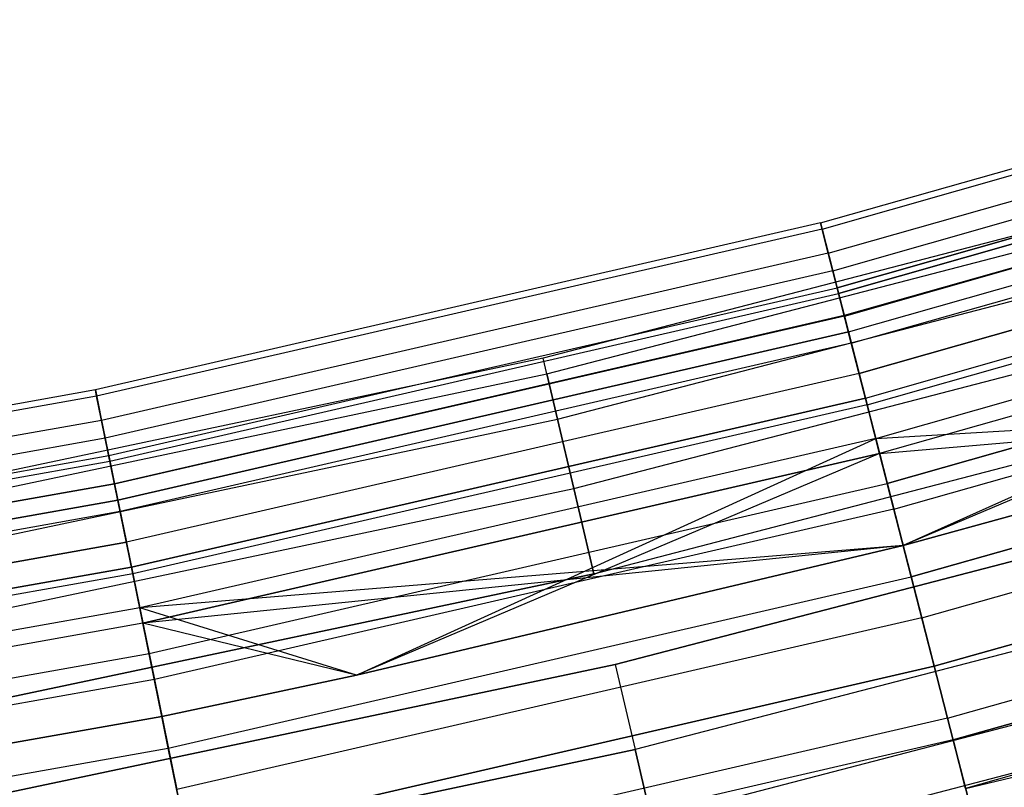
# Model space of a CAD drawing. Extents: x -176 to 176, y -176 to 176.
# Tile 163 of 208: x 21.51 to 28.86, y -111.25 to -105.53. Entities that reach past the tile are written whole.
import ezdxf

# ---------------------------------------------------------------- set-up
doc = ezdxf.new("R2010")
doc.units = 0
doc.header["$LTSCALE"] = 25.4
doc.layers.get('0').update_dxf_attribs({"linetype": 'CONTINUOUS'})

# ---------------------------------------------------------------- blocks, each defined once
blk = doc.blocks.new('BIURKOWA_B_STL')
at = {"color": 0}
for p, q in [((27.4841, -107.0437, 199.7799), (32.8278, -105.5275, 199.7799)), ((27.4841, -107.0437, 199.7799), (32.8278, -105.5275, 199.7799)), ((27.4841, -107.0437, 2.2201), (32.8278, -105.5275, 2.2201)), ((27.4841, -107.0437, 2.2201), (32.8278, -105.5275, 2.2201)), ((27.4958, -107.0891, 198.9437), (32.8417, -105.5724, 198.9437)), ((27.4958, -107.0891, 198.9437), (32.8417, -105.5724, 198.9437)), ((27.4958, -107.0891, 3.0563), (32.8417, -105.5724, 3.0563)), ((27.4958, -107.0891, 3.0563), (32.8417, -105.5724, 3.0563)), ((27.5418, -107.2682, 200.5847), (32.8966, -105.7489, 200.5847)), ((27.5418, -107.2682, 200.5847), (32.8966, -105.7489, 200.5847)), ((27.5418, -107.2682, 1.4153), (32.8966, -105.7489, 1.4153)), ((27.5418, -107.2682, 1.4153), (32.8966, -105.7489, 1.4153)), ((27.5755, -107.3996, 198.1699), (32.9369, -105.8784, 198.1699)), ((27.5755, -107.3996, 198.1699), (32.9369, -105.8784, 198.1699)), ((27.5755, -107.3996, 3.8301), (32.9369, -105.8784, 3.8301)), ((27.5755, -107.3996, 3.8301), (32.9369, -105.8784, 3.8301)), ((27.6082, -107.5269, 2.7411), (32.9759, -106.0039, 2.7411)), ((27.6082, -107.5269, 2.7411), (32.9759, -106.0039, 2.7411)), ((32.9759, -106.0039, 199.2589), (27.6082, -107.5269, 199.2589)), ((32.9759, -106.0039, 199.2589), (27.6082, -107.5269, 199.2589)), ((32.9889, -106.0455, 2.0214), (27.619, -107.569, 2.0214)), ((32.9889, -106.0455, 2.0214), (27.619, -107.569, 2.0214)), ((27.619, -107.569, 199.9786), (32.9889, -106.0455, 199.9786)), ((27.619, -107.569, 199.9786), (32.9889, -106.0455, 199.9786)), ((27.6615, -107.7346, 3.4294), (33.0397, -106.2087, 3.4294)), ((27.6615, -107.7346, 3.4294), (33.0397, -106.2087, 3.4294)), ((33.0397, -106.2087, 198.5706), (27.6615, -107.7346, 198.5706)), ((33.0397, -106.2087, 198.5706), (27.6615, -107.7346, 198.5706)), ((27.6623, -107.7377, 201.2678), (33.0406, -106.2117, 201.2678)), ((27.6623, -107.7377, 201.2678), (33.0406, -106.2117, 201.2678)), ((27.6623, -107.7377, 0.7322), (33.0406, -106.2117, 0.7322)), ((27.6623, -107.7377, 0.7322), (33.0406, -106.2117, 0.7322)), ((27.6926, -107.8556, 1.3639), (33.0768, -106.328, 1.3639)), ((27.6926, -107.8556, 1.3639), (33.0768, -106.328, 1.3639)), ((27.6926, -107.8556, 200.6361), (33.0768, -106.328, 200.6361)), ((27.6926, -107.8556, 200.6361), (33.0768, -106.328, 200.6361)), ((27.7143, -107.9401, 197.5454), (33.1027, -106.4113, 197.5454)), ((27.7143, -107.9401, 197.5454), (33.1027, -106.4113, 197.5454)), ((27.7143, -107.9401, 4.4546), (33.1027, -106.4113, 4.4546)), ((27.7143, -107.9401, 4.4546), (33.1027, -106.4113, 4.4546)), ((27.7721, -108.1653, 3.997), (33.1717, -106.6333, 3.997)), ((27.7721, -108.1653, 3.997), (33.1717, -106.6333, 3.997)), ((33.1717, -106.6333, 198.003), (27.7721, -108.1653, 198.003)), ((33.1717, -106.6333, 198.003), (27.7721, -108.1653, 198.003)), ((30.3766, -106.7626, 199.5), (25.4135, -108.0516, 199.5)), ((30.3766, -106.7626, 199.5), (25.4135, -108.0516, 199.5)), ((30.3766, -106.7626, 2.5), (25.4135, -108.0516, 2.5)), ((30.3766, -106.7626, 2.5), (25.4135, -108.0516, 2.5)), ((27.8194, -108.3495, 0.854), (33.2282, -106.8148, 0.854)), ((27.8194, -108.3495, 0.854), (33.2282, -106.8148, 0.854)), ((27.8194, -108.3495, 201.146), (33.2282, -106.8148, 201.146)), ((27.8194, -108.3495, 201.146), (33.2282, -106.8148, 201.146)), ((27.8322, -108.3993, 201.7524), (33.2435, -106.8639, 201.7524)), ((27.8322, -108.3993, 201.7524), (33.2435, -106.8639, 201.7524)), ((27.8322, -108.3993, 0.2476), (33.2435, -106.8639, 0.2476)), ((27.8322, -108.3993, 0.2476), (33.2435, -106.8639, 0.2476)), ((25.4411, -108.169, 200.184), (30.4096, -106.8787, 200.184)), ((25.4411, -108.169, 200.184), (30.4096, -106.8787, 200.184)), ((25.4411, -108.169, 198.816), (30.4096, -106.8787, 198.816)), ((25.4411, -108.169, 198.816), (30.4096, -106.8787, 198.816)), ((25.4411, -108.169, 3.184), (30.4096, -106.8787, 3.184)), ((25.4411, -108.169, 3.184), (30.4096, -106.8787, 3.184)), ((25.4411, -108.169, 1.816), (30.4096, -106.8787, 1.816)), ((25.4411, -108.169, 1.816), (30.4096, -106.8787, 1.816)), ((27.4841, -107.0437, 199.7799), (22.0711, -108.2894, 199.7799)), ((27.4841, -107.0437, 199.7799), (22.0711, -108.2894, 199.7799)), ((27.4841, -107.0437, 2.2201), (22.0711, -108.2894, 2.2201)), ((27.4841, -107.0437, 2.2201), (22.0711, -108.2894, 2.2201)), ((27.4958, -107.0891, 198.9437), (22.0805, -108.3354, 198.9437)), ((27.4958, -107.0891, 198.9437), (22.0805, -108.3354, 198.9437)), ((27.4958, -107.0891, 3.0563), (22.0805, -108.3354, 3.0563)), ((27.4958, -107.0891, 3.0563), (22.0805, -108.3354, 3.0563)), ((27.5418, -107.2682, 200.5847), (27.4841, -107.0437, 199.7799)), ((27.4841, -107.0437, 199.7799), (27.4958, -107.0891, 198.9437)), ((27.4841, -107.0437, 199.7799), (27.4958, -107.0891, 198.9437)), ((27.5418, -107.2682, 200.5847), (27.4841, -107.0437, 199.7799)), ((27.4958, -107.0891, 3.0563), (27.4841, -107.0437, 2.2201)), ((27.4841, -107.0437, 2.2201), (27.5418, -107.2682, 1.4153)), ((27.4841, -107.0437, 2.2201), (27.5418, -107.2682, 1.4153)), ((27.4958, -107.0891, 3.0563), (27.4841, -107.0437, 2.2201)), ((27.4958, -107.0891, 198.9437), (27.5755, -107.3996, 198.1699)), ((27.4958, -107.0891, 198.9437), (27.5755, -107.3996, 198.1699)), ((27.5755, -107.3996, 3.8301), (27.4958, -107.0891, 3.0563)), ((27.5755, -107.3996, 3.8301), (27.4958, -107.0891, 3.0563)), ((27.8966, -108.6501, 197.1403), (33.3204, -107.1113, 197.1403)), ((27.8966, -108.6501, 197.1403), (33.3204, -107.1113, 197.1403)), ((27.8966, -108.6501, 4.8597), (33.3204, -107.1113, 4.8597)), ((27.8966, -108.6501, 4.8597), (33.3204, -107.1113, 4.8597)), ((33.3204, -107.1113, 4.8597), (28.102, -109.4499, 5)), ((33.3204, -107.1113, 4.8597), (28.102, -109.4499, 5)), ((25.5206, -108.5071, 200.7856), (30.5046, -107.2127, 200.7856)), ((25.5206, -108.5071, 200.7856), (30.5046, -107.2127, 200.7856)), ((25.5206, -108.5071, 198.2144), (30.5046, -107.2127, 198.2144)), ((25.5206, -108.5071, 198.2144), (30.5046, -107.2127, 198.2144)), ((25.5206, -108.5071, 3.7856), (30.5046, -107.2127, 3.7856)), ((25.5206, -108.5071, 3.7856), (30.5046, -107.2127, 3.7856)), ((25.5206, -108.5071, 1.2144), (30.5046, -107.2127, 1.2144)), ((25.5206, -108.5071, 1.2144), (30.5046, -107.2127, 1.2144)), ((33.355, -107.2225, 4.37), (27.9256, -108.763, 4.37)), ((33.355, -107.2225, 4.37), (27.9256, -108.763, 4.37)), ((33.355, -107.2225, 197.63), (27.9256, -108.763, 197.63)), ((33.355, -107.2225, 197.63), (27.9256, -108.763, 197.63)), ((33.355, -107.2225, 197.63), (28.102, -109.4499, 197.5)), ((33.355, -107.2225, 197.63), (28.102, -109.4499, 197.5)), ((27.5418, -107.2682, 200.5847), (22.1174, -108.5166, 200.5847)), ((27.5418, -107.2682, 200.5847), (22.1174, -108.5166, 200.5847)), ((27.5418, -107.2682, 1.4153), (22.1174, -108.5166, 1.4153)), ((27.5418, -107.2682, 1.4153), (22.1174, -108.5166, 1.4153)), ((27.6623, -107.7377, 201.2678), (27.5418, -107.2682, 200.5847)), ((27.6623, -107.7377, 201.2678), (27.5418, -107.2682, 200.5847)), ((27.5418, -107.2682, 1.4153), (27.6623, -107.7377, 0.7322)), ((27.5418, -107.2682, 1.4153), (27.6623, -107.7377, 0.7322)), ((27.5755, -107.3996, 198.1699), (22.1445, -108.6495, 198.1699)), ((27.5755, -107.3996, 198.1699), (22.1445, -108.6495, 198.1699)), ((27.5755, -107.3996, 3.8301), (22.1445, -108.6495, 3.8301)), ((27.5755, -107.3996, 3.8301), (22.1445, -108.6495, 3.8301)), ((27.5755, -107.3996, 198.1699), (27.7143, -107.9401, 197.5454)), ((27.5755, -107.3996, 198.1699), (27.7143, -107.9401, 197.5454)), ((27.7143, -107.9401, 4.4546), (27.5755, -107.3996, 3.8301)), ((27.7143, -107.9401, 4.4546), (27.5755, -107.3996, 3.8301)), ((27.9829, -108.9863, 0.5581), (33.4235, -107.4427, 0.5581)), ((27.9829, -108.9863, 0.5581), (33.4235, -107.4427, 0.5581)), ((33.4235, -107.4427, 201.4419), (27.9829, -108.9863, 201.4419)), ((33.4235, -107.4427, 201.4419), (27.9829, -108.9863, 201.4419)), ((22.1707, -108.7782, 2.7411), (27.6082, -107.5269, 2.7411)), ((22.1707, -108.7782, 2.7411), (27.6082, -107.5269, 2.7411)), ((22.1707, -108.7782, 199.2589), (27.6082, -107.5269, 199.2589)), ((22.1707, -108.7782, 199.2589), (27.6082, -107.5269, 199.2589)), ((27.6615, -107.7346, 3.4294), (27.6082, -107.5269, 2.7411)), ((27.6615, -107.7346, 3.4294), (27.6082, -107.5269, 2.7411)), ((27.6082, -107.5269, 2.7411), (27.619, -107.569, 2.0214)), ((27.6082, -107.5269, 2.7411), (27.619, -107.569, 2.0214)), ((27.6615, -107.7346, 198.5706), (27.6082, -107.5269, 199.2589)), ((27.6615, -107.7346, 198.5706), (27.6082, -107.5269, 199.2589)), ((27.619, -107.569, 199.9786), (27.6082, -107.5269, 199.2589)), ((27.619, -107.569, 199.9786), (27.6082, -107.5269, 199.2589)), ((22.1794, -108.8209, 2.0214), (27.619, -107.569, 2.0214)), ((22.1794, -108.8209, 2.0214), (27.619, -107.569, 2.0214)), ((22.1794, -108.8209, 199.9786), (27.619, -107.569, 199.9786)), ((22.1794, -108.8209, 199.9786), (27.619, -107.569, 199.9786)), ((27.6926, -107.8556, 1.3639), (27.619, -107.569, 2.0214)), ((27.6926, -107.8556, 1.3639), (27.619, -107.569, 2.0214)), ((27.6926, -107.8556, 200.6361), (27.619, -107.569, 199.9786)), ((27.6926, -107.8556, 200.6361), (27.619, -107.569, 199.9786)), ((28.0323, -109.1788, 201.9843), (33.4826, -107.6324, 201.9843)), ((28.0323, -109.1788, 201.9843), (33.4826, -107.6324, 201.9843)), ((28.0323, -109.1788, 0.0157), (33.4826, -107.6324, 0.0157)), ((28.0323, -109.1788, 0.0157), (33.4826, -107.6324, 0.0157)), ((22.2136, -108.9884, 3.4294), (27.6615, -107.7346, 3.4294)), ((22.2136, -108.9884, 3.4294), (27.6615, -107.7346, 3.4294)), ((27.6615, -107.7346, 198.5706), (22.2136, -108.9884, 198.5706)), ((27.6615, -107.7346, 198.5706), (22.2136, -108.9884, 198.5706)), ((27.6623, -107.7377, 201.2678), (22.2142, -108.9915, 201.2678)), ((27.6623, -107.7377, 201.2678), (22.2142, -108.9915, 201.2678)), ((27.6623, -107.7377, 0.7322), (22.2142, -108.9915, 0.7322)), ((27.6623, -107.7377, 0.7322), (22.2142, -108.9915, 0.7322)), ((25.6425, -109.0251, 201.2321), (30.6503, -107.7245, 201.2321)), ((25.6425, -109.0251, 201.2321), (30.6503, -107.7245, 201.2321)), ((25.6425, -109.0251, 197.7679), (30.6503, -107.7245, 197.7679)), ((25.6425, -109.0251, 197.7679), (30.6503, -107.7245, 197.7679)), ((25.6425, -109.0251, 4.2321), (30.6503, -107.7245, 4.2321)), ((25.6425, -109.0251, 4.2321), (30.6503, -107.7245, 4.2321)), ((25.6425, -109.0251, 0.7679), (30.6503, -107.7245, 0.7679)), ((25.6425, -109.0251, 0.7679), (30.6503, -107.7245, 0.7679)), ((27.7721, -108.1653, 3.997), (27.6615, -107.7346, 3.4294)), ((27.7721, -108.1653, 3.997), (27.6615, -107.7346, 3.4294)), ((27.7721, -108.1653, 198.003), (27.6615, -107.7346, 198.5706)), ((27.7721, -108.1653, 198.003), (27.6615, -107.7346, 198.5706)), ((27.8322, -108.3993, 201.7524), (27.6623, -107.7377, 201.2678)), ((27.8322, -108.3993, 201.7524), (27.6623, -107.7377, 201.2678)), ((27.6623, -107.7377, 0.7322), (27.8322, -108.3993, 0.2476)), ((27.6623, -107.7377, 0.7322), (27.8322, -108.3993, 0.2476)), ((27.6926, -107.8556, 1.3639), (22.2385, -109.1108, 1.3639)), ((27.6926, -107.8556, 1.3639), (22.2385, -109.1108, 1.3639)), ((22.2385, -109.1108, 200.6361), (27.6926, -107.8556, 200.6361)), ((22.2385, -109.1108, 200.6361), (27.6926, -107.8556, 200.6361)), ((27.6926, -107.8556, 1.3639), (27.8194, -108.3495, 0.854)), ((27.6926, -107.8556, 1.3639), (27.8194, -108.3495, 0.854)), ((27.8194, -108.3495, 201.146), (27.6926, -107.8556, 200.6361)), ((27.8194, -108.3495, 201.146), (27.6926, -107.8556, 200.6361)), ((27.7143, -107.9401, 197.5454), (22.2559, -109.1963, 197.5454)), ((27.7143, -107.9401, 197.5454), (22.2559, -109.1963, 197.5454)), ((27.7143, -107.9401, 4.4546), (22.2559, -109.1963, 4.4546)), ((27.7143, -107.9401, 4.4546), (22.2559, -109.1963, 4.4546)), ((27.7143, -107.9401, 197.5454), (27.8966, -108.6501, 197.1403)), ((27.7143, -107.9401, 197.5454), (27.8966, -108.6501, 197.1403)), ((27.8966, -108.6501, 4.8597), (27.7143, -107.9401, 4.4546)), ((27.8966, -108.6501, 4.8597), (27.7143, -107.9401, 4.4546)), ((25.4135, -108.0516, 199.5), (20.3962, -109.11, 199.5)), ((25.4135, -108.0516, 199.5), (20.3962, -109.11, 199.5)), ((25.4135, -108.0516, 2.5), (20.3962, -109.11, 2.5)), ((25.4135, -108.0516, 2.5), (20.3962, -109.11, 2.5)), ((25.4411, -108.169, 200.184), (25.4135, -108.0516, 199.5)), ((25.4411, -108.169, 200.184), (25.4135, -108.0516, 199.5)), ((25.4411, -108.169, 198.816), (25.4135, -108.0516, 199.5)), ((25.4411, -108.169, 198.816), (25.4135, -108.0516, 199.5)), ((25.4411, -108.169, 3.184), (25.4135, -108.0516, 2.5)), ((25.4411, -108.169, 3.184), (25.4135, -108.0516, 2.5)), ((25.4411, -108.169, 1.816), (25.4135, -108.0516, 2.5)), ((25.4411, -108.169, 1.816), (25.4135, -108.0516, 2.5)), ((20.4184, -109.2286, 200.184), (25.4411, -108.169, 200.184)), ((20.4184, -109.2286, 200.184), (25.4411, -108.169, 200.184)), ((20.4184, -109.2286, 198.816), (25.4411, -108.169, 198.816)), ((20.4184, -109.2286, 198.816), (25.4411, -108.169, 198.816)), ((20.4184, -109.2286, 3.184), (25.4411, -108.169, 3.184)), ((20.4184, -109.2286, 3.184), (25.4411, -108.169, 3.184)), ((20.4184, -109.2286, 1.816), (25.4411, -108.169, 1.816)), ((20.4184, -109.2286, 1.816), (25.4411, -108.169, 1.816)), ((27.7721, -108.1653, 3.997), (22.3024, -109.4241, 3.997)), ((27.7721, -108.1653, 3.997), (22.3024, -109.4241, 3.997)), ((27.7721, -108.1653, 198.003), (22.3024, -109.4241, 198.003)), ((27.7721, -108.1653, 198.003), (22.3024, -109.4241, 198.003)), ((25.5206, -108.5071, 200.7856), (25.4411, -108.169, 200.184)), ((25.5206, -108.5071, 200.7856), (25.4411, -108.169, 200.184)), ((25.4411, -108.169, 198.816), (25.5206, -108.5071, 198.2144)), ((25.4411, -108.169, 198.816), (25.5206, -108.5071, 198.2144)), ((25.5206, -108.5071, 3.7856), (25.4411, -108.169, 3.184)), ((25.5206, -108.5071, 3.7856), (25.4411, -108.169, 3.184)), ((25.4411, -108.169, 1.816), (25.5206, -108.5071, 1.2144)), ((25.4411, -108.169, 1.816), (25.5206, -108.5071, 1.2144)), ((27.7721, -108.1653, 3.997), (27.9256, -108.763, 4.37)), ((27.7721, -108.1653, 3.997), (27.9256, -108.763, 4.37)), ((27.9256, -108.763, 197.63), (27.7721, -108.1653, 198.003)), ((27.9256, -108.763, 197.63), (27.7721, -108.1653, 198.003)), ((33.6373, -108.1299, 0.5146), (28.1619, -109.6834, 0.5146)), ((33.6373, -108.1299, 0.5146), (28.1619, -109.6834, 0.5146)), ((28.1619, -109.6834, 201.4854), (33.6373, -108.1299, 201.4854)), ((28.1619, -109.6834, 201.4854), (33.6373, -108.1299, 201.4854)), ((22.0711, -108.2894, 199.7799), (16.6023, -109.2616, 199.7799)), ((22.0711, -108.2894, 199.7799), (16.6023, -109.2616, 199.7799)), ((22.0711, -108.2894, 2.2201), (16.6023, -109.2616, 2.2201)), ((22.0711, -108.2894, 2.2201), (16.6023, -109.2616, 2.2201)), ((22.0805, -108.3354, 198.9437), (16.6093, -109.308, 198.9437)), ((22.0805, -108.3354, 198.9437), (16.6093, -109.308, 198.9437)), ((22.0805, -108.3354, 3.0563), (16.6093, -109.308, 3.0563)), ((22.0805, -108.3354, 3.0563), (16.6093, -109.308, 3.0563)), ((22.0711, -108.2894, 199.7799), (22.1174, -108.5166, 200.5847)), ((22.0805, -108.3354, 198.9437), (22.0711, -108.2894, 199.7799)), ((22.0711, -108.2894, 199.7799), (22.1174, -108.5166, 200.5847)), ((22.0805, -108.3354, 198.9437), (22.0711, -108.2894, 199.7799)), ((22.0711, -108.2894, 2.2201), (22.0805, -108.3354, 3.0563)), ((22.1174, -108.5166, 1.4153), (22.0711, -108.2894, 2.2201)), ((22.0711, -108.2894, 2.2201), (22.0805, -108.3354, 3.0563)), ((22.1174, -108.5166, 1.4153), (22.0711, -108.2894, 2.2201)), ((22.1445, -108.6495, 198.1699), (22.0805, -108.3354, 198.9437)), ((22.1445, -108.6495, 198.1699), (22.0805, -108.3354, 198.9437)), ((22.0805, -108.3354, 3.0563), (22.1445, -108.6495, 3.8301)), ((22.0805, -108.3354, 3.0563), (22.1445, -108.6495, 3.8301)), ((22.3403, -109.6104, 0.854), (27.8194, -108.3495, 0.854)), ((22.3403, -109.6104, 0.854), (27.8194, -108.3495, 0.854)), ((27.8194, -108.3495, 201.146), (22.3403, -109.6104, 201.146)), ((27.8194, -108.3495, 201.146), (22.3403, -109.6104, 201.146)), ((27.8322, -108.3993, 201.7524), (22.3506, -109.6608, 201.7524)), ((27.8322, -108.3993, 201.7524), (22.3506, -109.6608, 201.7524)), ((27.8322, -108.3993, 0.2476), (22.3506, -109.6608, 0.2476)), ((27.8322, -108.3993, 0.2476), (22.3506, -109.6608, 0.2476)), ((25.7919, -109.6604, 201.4696), (30.8289, -108.3523, 201.4696)), ((25.7919, -109.6604, 197.5304), (30.8289, -108.3523, 197.5304)), ((25.7919, -109.6604, 197.5304), (30.8289, -108.3523, 197.5304)), ((25.7919, -109.6604, 201.4696), (30.8289, -108.3523, 201.4696)), ((25.7919, -109.6604, 4.4696), (30.8289, -108.3523, 4.4696)), ((25.7919, -109.6604, 0.5304), (30.8289, -108.3523, 0.5304)), ((25.7919, -109.6604, 0.5304), (30.8289, -108.3523, 0.5304)), ((25.7919, -109.6604, 4.4696), (30.8289, -108.3523, 4.4696)), ((27.8194, -108.3495, 0.854), (27.9829, -108.9863, 0.5581)), ((27.8194, -108.3495, 0.854), (27.9829, -108.9863, 0.5581)), ((27.8194, -108.3495, 201.146), (27.9829, -108.9863, 201.4419)), ((27.8194, -108.3495, 201.146), (27.9829, -108.9863, 201.4419)), ((28.0323, -109.1788, 201.9843), (27.8322, -108.3993, 201.7524)), ((28.0323, -109.1788, 201.9843), (27.8322, -108.3993, 201.7524)), ((27.8322, -108.3993, 0.2476), (28.0323, -109.1788, 0.0157)), ((27.8322, -108.3993, 0.2476), (28.0323, -109.1788, 0.0157)), ((27.8966, -108.6501, 197.1403), (31.8358, -108.4227, 197)), ((27.8966, -108.6501, 197.1403), (31.8358, -108.4227, 197)), ((27.9256, -108.763, 4.37), (31.8358, -108.4227, 4.5)), ((27.9256, -108.763, 4.37), (31.8358, -108.4227, 4.5)), ((31.8358, -108.4227, 197), (28.102, -109.4499, 197)), ((28.102, -109.4499, 5), (31.8358, -108.4227, 5)), ((28.102, -109.4499, 5), (31.8358, -108.4227, 5)), ((28.102, -109.4499, 4.5), (31.8358, -108.4227, 4.5)), ((28.102, -109.4499, 4.5), (31.8358, -108.4227, 4.5)), ((28.102, -109.4499, 197.5), (31.8358, -108.4227, 197.5)), ((28.102, -109.4499, 197.5), (31.8358, -108.4227, 197.5)), ((31.8358, -108.4227, 197), (28.102, -109.4499, 197)), ((28.2403, -109.9887, 201.9373), (33.7309, -108.4309, 201.9373)), ((28.2403, -109.9887, 201.9373), (33.7309, -108.4309, 201.9373)), ((28.2403, -109.9887, 0.0627), (33.7309, -108.4309, 0.0627)), ((28.2403, -109.9887, 0.0627), (33.7309, -108.4309, 0.0627)), ((22.1174, -108.5166, 200.5847), (16.6371, -109.4908, 200.5847)), ((22.1174, -108.5166, 200.5847), (16.6371, -109.4908, 200.5847)), ((22.1174, -108.5166, 1.4153), (16.6371, -109.4908, 1.4153)), ((22.1174, -108.5166, 1.4153), (16.6371, -109.4908, 1.4153)), ((20.4822, -109.57, 200.7856), (25.5206, -108.5071, 200.7856)), ((20.4822, -109.57, 200.7856), (25.5206, -108.5071, 200.7856)), ((20.4822, -109.57, 198.2144), (25.5206, -108.5071, 198.2144)), ((20.4822, -109.57, 198.2144), (25.5206, -108.5071, 198.2144)), ((20.4822, -109.57, 3.7856), (25.5206, -108.5071, 3.7856)), ((20.4822, -109.57, 3.7856), (25.5206, -108.5071, 3.7856)), ((20.4822, -109.57, 1.2144), (25.5206, -108.5071, 1.2144)), ((20.4822, -109.57, 1.2144), (25.5206, -108.5071, 1.2144)), ((22.1174, -108.5166, 200.5847), (22.2142, -108.9915, 201.2678)), ((22.1174, -108.5166, 200.5847), (22.2142, -108.9915, 201.2678)), ((22.2142, -108.9915, 0.7322), (22.1174, -108.5166, 1.4153)), ((22.2142, -108.9915, 0.7322), (22.1174, -108.5166, 1.4153)), ((25.6425, -109.0251, 201.2321), (25.5206, -108.5071, 200.7856)), ((25.6425, -109.0251, 201.2321), (25.5206, -108.5071, 200.7856)), ((25.5206, -108.5071, 198.2144), (25.6425, -109.0251, 197.7679)), ((25.5206, -108.5071, 198.2144), (25.6425, -109.0251, 197.7679)), ((25.6425, -109.0251, 4.2321), (25.5206, -108.5071, 3.7856)), ((25.6425, -109.0251, 4.2321), (25.5206, -108.5071, 3.7856)), ((25.5206, -108.5071, 1.2144), (25.6425, -109.0251, 0.7679)), ((25.5206, -108.5071, 1.2144), (25.6425, -109.0251, 0.7679)), ((22.1445, -108.6495, 198.1699), (16.6575, -109.6249, 198.1699)), ((22.1445, -108.6495, 198.1699), (16.6575, -109.6249, 198.1699)), ((22.1445, -108.6495, 3.8301), (16.6575, -109.6249, 3.8301)), ((22.1445, -108.6495, 3.8301), (16.6575, -109.6249, 3.8301)), ((22.2559, -109.1963, 197.5454), (22.1445, -108.6495, 198.1699)), ((22.2559, -109.1963, 197.5454), (22.1445, -108.6495, 198.1699)), ((22.1445, -108.6495, 3.8301), (22.2559, -109.1963, 4.4546)), ((22.1445, -108.6495, 3.8301), (22.2559, -109.1963, 4.4546)), ((27.8966, -108.6501, 197.1403), (22.4023, -109.9146, 197.1403)), ((27.8966, -108.6501, 197.1403), (22.4023, -109.9146, 197.1403)), ((27.8966, -108.6501, 4.8597), (22.4023, -109.9146, 4.8597)), ((27.8966, -108.6501, 4.8597), (22.4023, -109.9146, 4.8597)), ((24.0199, -110.4176, 5), (27.8966, -108.6501, 4.8597)), ((24.0199, -110.4176, 5), (27.8966, -108.6501, 4.8597)), ((28.102, -109.4499, 197), (27.8966, -108.6501, 197.1403)), ((28.102, -109.4499, 197), (27.8966, -108.6501, 197.1403)), ((27.8966, -108.6501, 4.8597), (28.102, -109.4499, 5)), ((27.8966, -108.6501, 4.8597), (28.102, -109.4499, 5)), ((16.6772, -109.7548, 2.7411), (22.1707, -108.7782, 2.7411)), ((16.6772, -109.7548, 2.7411), (22.1707, -108.7782, 2.7411)), ((16.6772, -109.7548, 199.2589), (22.1707, -108.7782, 199.2589)), ((16.6772, -109.7548, 199.2589), (22.1707, -108.7782, 199.2589)), ((22.2136, -108.9884, 3.4294), (22.1707, -108.7782, 2.7411)), ((22.2136, -108.9884, 3.4294), (22.1707, -108.7782, 2.7411)), ((22.1707, -108.7782, 2.7411), (22.1794, -108.8209, 2.0214)), ((22.1707, -108.7782, 2.7411), (22.1794, -108.8209, 2.0214)), ((22.1707, -108.7782, 199.2589), (22.2136, -108.9884, 198.5706)), ((22.1794, -108.8209, 199.9786), (22.1707, -108.7782, 199.2589)), ((22.1794, -108.8209, 199.9786), (22.1707, -108.7782, 199.2589)), ((22.1707, -108.7782, 199.2589), (22.2136, -108.9884, 198.5706)), ((22.4256, -110.0287, 4.37), (27.9256, -108.763, 4.37)), ((22.4256, -110.0287, 4.37), (27.9256, -108.763, 4.37)), ((27.9256, -108.763, 197.63), (22.4256, -110.0287, 197.63)), ((27.9256, -108.763, 197.63), (22.4256, -110.0287, 197.63)), ((27.9256, -108.763, 197.63), (24.0199, -110.4176, 197.5)), ((27.9256, -108.763, 197.63), (24.0199, -110.4176, 197.5)), ((28.102, -109.4499, 4.5), (27.9256, -108.763, 4.37)), ((28.102, -109.4499, 4.5), (27.9256, -108.763, 4.37)), ((28.102, -109.4499, 197.5), (27.9256, -108.763, 197.63)), ((28.102, -109.4499, 197.5), (27.9256, -108.763, 197.63)), ((16.6838, -109.7978, 2.0214), (22.1794, -108.8209, 2.0214)), ((16.6838, -109.7978, 2.0214), (22.1794, -108.8209, 2.0214)), ((16.6838, -109.7978, 199.9786), (22.1794, -108.8209, 199.9786)), ((16.6838, -109.7978, 199.9786), (22.1794, -108.8209, 199.9786)), ((22.1794, -108.8209, 2.0214), (22.2385, -109.1108, 1.3639)), ((22.1794, -108.8209, 2.0214), (22.2385, -109.1108, 1.3639)), ((22.2385, -109.1108, 200.6361), (22.1794, -108.8209, 199.9786)), ((22.2385, -109.1108, 200.6361), (22.1794, -108.8209, 199.9786)), ((33.8418, -108.7872, 0.7291), (28.3331, -110.3501, 0.7291)), ((33.8418, -108.7872, 0.7291), (28.3331, -110.3501, 0.7291)), ((28.3331, -110.3501, 201.2709), (33.8418, -108.7872, 201.2709)), ((28.3331, -110.3501, 201.2709), (33.8418, -108.7872, 201.2709)), ((22.2136, -108.9884, 3.4294), (16.7095, -109.9668, 3.4294)), ((22.2136, -108.9884, 3.4294), (16.7095, -109.9668, 3.4294)), ((16.7095, -109.9668, 198.5706), (22.2136, -108.9884, 198.5706)), ((16.7095, -109.9668, 198.5706), (22.2136, -108.9884, 198.5706)), ((22.2142, -108.9915, 201.2678), (16.7099, -109.9699, 201.2678)), ((22.2142, -108.9915, 201.2678), (16.7099, -109.9699, 201.2678)), ((22.2142, -108.9915, 0.7322), (16.7099, -109.9699, 0.7322)), ((22.2142, -108.9915, 0.7322), (16.7099, -109.9699, 0.7322)), ((22.2136, -108.9884, 3.4294), (22.3024, -109.4241, 3.997)), ((22.2136, -108.9884, 3.4294), (22.3024, -109.4241, 3.997)), ((22.3024, -109.4241, 198.003), (22.2136, -108.9884, 198.5706)), ((22.3024, -109.4241, 198.003), (22.2136, -108.9884, 198.5706)), ((22.2142, -108.9915, 201.2678), (22.3506, -109.6608, 201.7524)), ((22.2142, -108.9915, 201.2678), (22.3506, -109.6608, 201.7524)), ((22.3506, -109.6608, 0.2476), (22.2142, -108.9915, 0.7322)), ((22.3506, -109.6608, 0.2476), (22.2142, -108.9915, 0.7322)), ((22.4716, -110.2546, 0.5581), (27.9829, -108.9863, 0.5581)), ((22.4716, -110.2546, 0.5581), (27.9829, -108.9863, 0.5581)), ((22.4716, -110.2546, 201.4419), (27.9829, -108.9863, 201.4419)), ((22.4716, -110.2546, 201.4419), (27.9829, -108.9863, 201.4419)), ((27.9829, -108.9863, 0.5581), (28.1619, -109.6834, 0.5146)), ((27.9829, -108.9863, 0.5581), (28.1619, -109.6834, 0.5146)), ((28.1619, -109.6834, 201.4854), (27.9829, -108.9863, 201.4419)), ((28.1619, -109.6834, 201.4854), (27.9829, -108.9863, 201.4419)), ((20.5799, -110.093, 201.2321), (25.6425, -109.0251, 201.2321)), ((20.5799, -110.093, 201.2321), (25.6425, -109.0251, 201.2321)), ((20.5799, -110.093, 197.7679), (25.6425, -109.0251, 197.7679)), ((20.5799, -110.093, 197.7679), (25.6425, -109.0251, 197.7679)), ((20.5799, -110.093, 4.2321), (25.6425, -109.0251, 4.2321)), ((20.5799, -110.093, 4.2321), (25.6425, -109.0251, 4.2321)), ((20.5799, -110.093, 0.7679), (25.6425, -109.0251, 0.7679)), ((20.5799, -110.093, 0.7679), (25.6425, -109.0251, 0.7679)), ((25.7919, -109.6604, 201.4696), (25.6425, -109.0251, 201.2321)), ((25.7919, -109.6604, 201.4696), (25.6425, -109.0251, 201.2321)), ((25.6425, -109.0251, 197.7679), (25.7919, -109.6604, 197.5304)), ((25.6425, -109.0251, 197.7679), (25.7919, -109.6604, 197.5304)), ((25.7919, -109.6604, 4.4696), (25.6425, -109.0251, 4.2321)), ((25.7919, -109.6604, 4.4696), (25.6425, -109.0251, 4.2321)), ((25.6425, -109.0251, 0.7679), (25.7919, -109.6604, 0.5304)), ((25.6425, -109.0251, 0.7679), (25.7919, -109.6604, 0.5304)), ((25.9509, -110.3366, 197.5304), (31.019, -109.0203, 197.5304)), ((31.019, -109.0203, 201.4696), (25.9509, -110.3366, 201.4696)), ((25.9509, -110.3366, 197.5304), (31.019, -109.0203, 197.5304)), ((31.019, -109.0203, 201.4696), (25.9509, -110.3366, 201.4696)), ((25.9509, -110.3366, 0.5304), (31.019, -109.0203, 0.5304)), ((31.019, -109.0203, 4.4696), (25.9509, -110.3366, 4.4696)), ((25.9509, -110.3366, 0.5304), (31.019, -109.0203, 0.5304)), ((31.019, -109.0203, 4.4696), (25.9509, -110.3366, 4.4696)), ((16.7282, -110.0904, 1.3639), (22.2385, -109.1108, 1.3639)), ((16.7282, -110.0904, 1.3639), (22.2385, -109.1108, 1.3639)), ((22.2385, -109.1108, 200.6361), (16.7282, -110.0904, 200.6361)), ((22.2385, -109.1108, 200.6361), (16.7282, -110.0904, 200.6361)), ((22.3403, -109.6104, 0.854), (22.2385, -109.1108, 1.3639)), ((22.3403, -109.6104, 0.854), (22.2385, -109.1108, 1.3639)), ((22.2385, -109.1108, 200.6361), (22.3403, -109.6104, 201.146)), ((22.2385, -109.1108, 200.6361), (22.3403, -109.6104, 201.146)), ((22.2559, -109.1963, 197.5454), (16.7413, -110.1766, 197.5454)), ((22.2559, -109.1963, 197.5454), (16.7413, -110.1766, 197.5454)), ((22.2559, -109.1963, 4.4546), (16.7413, -110.1766, 4.4546)), ((22.2559, -109.1963, 4.4546), (16.7413, -110.1766, 4.4546)), ((22.4023, -109.9146, 197.1403), (22.2559, -109.1963, 197.5454)), ((22.4023, -109.9146, 197.1403), (22.2559, -109.1963, 197.5454)), ((22.2559, -109.1963, 4.4546), (22.4023, -109.9146, 4.8597)), ((22.2559, -109.1963, 4.4546), (22.4023, -109.9146, 4.8597)), ((28.0323, -109.1788, 201.9843), (22.5113, -110.4493, 201.9843)), ((28.0323, -109.1788, 201.9843), (22.5113, -110.4493, 201.9843)), ((28.0323, -109.1788, 0.0157), (22.5113, -110.4493, 0.0157)), ((28.0323, -109.1788, 0.0157), (22.5113, -110.4493, 0.0157)), ((28.2403, -109.9887, 201.9373), (28.0323, -109.1788, 201.9843)), ((28.2403, -109.9887, 201.9373), (28.0323, -109.1788, 201.9843)), ((28.0323, -109.1788, 0.0157), (28.2403, -109.9887, 0.0627)), ((28.0323, -109.1788, 0.0157), (28.2403, -109.9887, 0.0627)), ((28.4327, -110.7382, 201.6168), (33.9608, -109.1697, 201.6168)), ((28.4327, -110.7382, 201.6168), (33.9608, -109.1697, 201.6168)), ((28.4327, -110.7382, 0.3832), (33.9608, -109.1697, 0.3832)), ((28.4327, -110.7382, 0.3832), (33.9608, -109.1697, 0.3832)), ((34.0104, -109.3291, 1.1738), (28.4743, -110.8999, 1.1738)), ((34.0104, -109.3291, 1.1738), (28.4743, -110.8999, 1.1738)), ((28.4743, -110.8999, 200.8262), (34.0104, -109.3291, 200.8262)), ((28.4743, -110.8999, 200.8262), (34.0104, -109.3291, 200.8262)), ((16.7763, -110.4064, 3.997), (22.3024, -109.4241, 3.997)), ((16.7763, -110.4064, 3.997), (22.3024, -109.4241, 3.997)), ((22.3024, -109.4241, 198.003), (16.7763, -110.4064, 198.003)), ((22.3024, -109.4241, 198.003), (16.7763, -110.4064, 198.003)), ((22.4256, -110.0287, 4.37), (22.3024, -109.4241, 3.997)), ((22.4256, -110.0287, 4.37), (22.3024, -109.4241, 3.997)), ((22.4256, -110.0287, 197.63), (22.3024, -109.4241, 198.003)), ((22.4256, -110.0287, 197.63), (22.3024, -109.4241, 198.003)), ((28.102, -109.4499, 197), (22.4023, -109.9146, 197.1403)), ((28.102, -109.4499, 197), (22.4023, -109.9146, 197.1403)), ((28.102, -109.4499, 4.5), (22.4256, -110.0287, 4.37)), ((28.102, -109.4499, 4.5), (22.4256, -110.0287, 4.37)), ((28.102, -109.4499, 197), (24.0199, -110.4176, 197)), ((24.0199, -110.4176, 5), (28.102, -109.4499, 5)), ((24.0199, -110.4176, 5), (28.102, -109.4499, 5)), ((24.0199, -110.4176, 4.5), (28.102, -109.4499, 4.5)), ((24.0199, -110.4176, 4.5), (28.102, -109.4499, 4.5)), ((24.0199, -110.4176, 197.5), (28.102, -109.4499, 197.5)), ((24.0199, -110.4176, 197.5), (28.102, -109.4499, 197.5)), ((28.102, -109.4499, 197), (24.0199, -110.4176, 197)), ((28.102, -109.4499, 5), (28.102, -109.4499, 4.5)), ((28.102, -109.4499, 5), (28.102, -109.4499, 4.5)), ((28.102, -109.4499, 197.5), (28.102, -109.4499, 197)), ((28.102, -109.4499, 197.5), (28.102, -109.4499, 197)), ((22.3403, -109.6104, 0.854), (16.8048, -110.5944, 0.854)), ((22.3403, -109.6104, 0.854), (16.8048, -110.5944, 0.854)), ((16.8048, -110.5944, 201.146), (22.3403, -109.6104, 201.146)), ((16.8048, -110.5944, 201.146), (22.3403, -109.6104, 201.146)), ((22.3506, -109.6608, 201.7524), (16.8125, -110.6452, 201.7524)), ((22.3506, -109.6608, 201.7524), (16.8125, -110.6452, 201.7524)), ((22.3506, -109.6608, 0.2476), (16.8125, -110.6452, 0.2476)), ((22.3506, -109.6608, 0.2476), (16.8125, -110.6452, 0.2476)), ((25.7919, -109.6604, 201.4696), (20.6999, -110.7346, 201.4696)), ((20.6999, -110.7346, 197.5304), (25.7919, -109.6604, 197.5304)), ((20.6999, -110.7346, 197.5304), (25.7919, -109.6604, 197.5304)), ((25.7919, -109.6604, 201.4696), (20.6999, -110.7346, 201.4696)), ((25.7919, -109.6604, 4.4696), (20.6999, -110.7346, 4.4696)), ((20.6999, -110.7346, 0.5304), (25.7919, -109.6604, 0.5304)), ((20.6999, -110.7346, 0.5304), (25.7919, -109.6604, 0.5304)), ((25.7919, -109.6604, 4.4696), (20.6999, -110.7346, 4.4696)), ((22.3403, -109.6104, 0.854), (22.4716, -110.2546, 0.5581)), ((22.3403, -109.6104, 0.854), (22.4716, -110.2546, 0.5581)), ((22.4716, -110.2546, 201.4419), (22.3403, -109.6104, 201.146)), ((22.4716, -110.2546, 201.4419), (22.3403, -109.6104, 201.146)), ((22.3506, -109.6608, 201.7524), (22.5113, -110.4493, 201.9843)), ((22.3506, -109.6608, 201.7524), (22.5113, -110.4493, 201.9843)), ((22.5113, -110.4493, 0.0157), (22.3506, -109.6608, 0.2476)), ((22.5113, -110.4493, 0.0157), (22.3506, -109.6608, 0.2476)), ((31.1976, -109.6481, 197.7679), (26.1004, -110.9719, 197.7679)), ((31.1976, -109.6481, 201.2321), (26.1004, -110.9719, 201.2321)), ((31.1976, -109.6481, 201.2321), (26.1004, -110.9719, 201.2321)), ((31.1976, -109.6481, 197.7679), (26.1004, -110.9719, 197.7679)), ((31.1976, -109.6481, 0.7679), (26.1004, -110.9719, 0.7679)), ((31.1976, -109.6481, 4.2321), (26.1004, -110.9719, 4.2321)), ((31.1976, -109.6481, 4.2321), (26.1004, -110.9719, 4.2321)), ((31.1976, -109.6481, 0.7679), (26.1004, -110.9719, 0.7679)), ((22.6154, -110.9598, 0.5146), (28.1619, -109.6834, 0.5146)), ((22.6154, -110.9598, 0.5146), (28.1619, -109.6834, 0.5146)), ((22.6154, -110.9598, 201.4854), (28.1619, -109.6834, 201.4854)), ((22.6154, -110.9598, 201.4854), (28.1619, -109.6834, 201.4854)), ((28.3331, -110.3501, 0.7291), (28.1619, -109.6834, 0.5146)), ((28.3331, -110.3501, 0.7291), (28.1619, -109.6834, 0.5146)), ((28.3331, -110.3501, 201.2709), (28.1619, -109.6834, 201.4854)), ((28.3331, -110.3501, 201.2709), (28.1619, -109.6834, 201.4854)), ((34.1212, -109.6853, 1.7908), (28.567, -111.2612, 1.7908)), ((34.1212, -109.6853, 1.7908), (28.567, -111.2612, 1.7908)), ((34.1212, -109.6853, 200.2092), (28.567, -111.2612, 200.2092)), ((34.1212, -109.6853, 200.2092), (28.567, -111.2612, 200.2092)), ((22.4023, -109.9146, 197.1403), (16.8515, -110.9013, 197.1403)), ((22.4023, -109.9146, 197.1403), (16.8515, -110.9013, 197.1403)), ((22.4023, -109.9146, 4.8597), (16.8515, -110.9013, 4.8597)), ((22.4023, -109.9146, 4.8597), (16.8515, -110.9013, 4.8597)), ((22.4023, -109.9146, 197.1403), (22.5672, -110.7236, 197)), ((24.0199, -110.4176, 197), (22.4023, -109.9146, 197.1403)), ((24.0199, -110.4176, 197), (22.4023, -109.9146, 197.1403)), ((22.4023, -109.9146, 197.1403), (22.5672, -110.7236, 197)), ((24.0199, -110.4176, 5), (22.4023, -109.9146, 4.8597)), ((22.4023, -109.9146, 4.8597), (22.5672, -110.7236, 5)), ((24.0199, -110.4176, 5), (22.4023, -109.9146, 4.8597)), ((22.4023, -109.9146, 4.8597), (22.5672, -110.7236, 5)), ((22.4256, -110.0287, 4.37), (16.8689, -111.0165, 4.37)), ((22.4256, -110.0287, 4.37), (16.8689, -111.0165, 4.37)), ((22.4256, -110.0287, 197.63), (16.8689, -111.0165, 197.63)), ((22.4256, -110.0287, 197.63), (16.8689, -111.0165, 197.63)), ((24.0199, -110.4176, 4.5), (22.4256, -110.0287, 4.37)), ((24.0199, -110.4176, 4.5), (22.4256, -110.0287, 4.37)), ((22.5672, -110.7236, 4.5), (22.4256, -110.0287, 4.37)), ((22.5672, -110.7236, 4.5), (22.4256, -110.0287, 4.37)), ((22.5672, -110.7236, 197.5), (22.4256, -110.0287, 197.63)), ((24.0199, -110.4176, 197.5), (22.4256, -110.0287, 197.63)), ((22.5672, -110.7236, 197.5), (22.4256, -110.0287, 197.63)), ((24.0199, -110.4176, 197.5), (22.4256, -110.0287, 197.63)), ((28.2403, -109.9887, 201.9373), (22.6783, -111.2687, 201.9373)), ((28.2403, -109.9887, 201.9373), (22.6783, -111.2687, 201.9373)), ((28.2403, -109.9887, 0.0627), (22.6783, -111.2687, 0.0627)), ((28.2403, -109.9887, 0.0627), (22.6783, -111.2687, 0.0627)), ((28.4327, -110.7382, 201.6168), (28.2403, -109.9887, 201.9373)), ((28.4327, -110.7382, 201.6168), (28.2403, -109.9887, 201.9373)), ((28.2403, -109.9887, 0.0627), (28.4327, -110.7382, 0.3832)), ((28.2403, -109.9887, 0.0627), (28.4327, -110.7382, 0.3832)), ((31.3432, -110.1599, 200.7856), (26.2222, -111.4899, 200.7856)), ((31.3432, -110.1599, 200.7856), (26.2222, -111.4899, 200.7856)), ((31.3432, -110.1599, 198.2144), (26.2222, -111.4899, 198.2144)), ((31.3432, -110.1599, 198.2144), (26.2222, -111.4899, 198.2144)), ((31.3432, -110.1599, 3.7856), (26.2222, -111.4899, 3.7856)), ((31.3432, -110.1599, 3.7856), (26.2222, -111.4899, 3.7856)), ((31.3432, -110.1599, 1.2144), (26.2222, -111.4899, 1.2144)), ((31.3432, -110.1599, 1.2144), (26.2222, -111.4899, 1.2144)), ((16.9036, -111.2444, 0.5581), (22.4716, -110.2546, 0.5581)), ((16.9036, -111.2444, 0.5581), (22.4716, -110.2546, 0.5581)), ((16.9036, -111.2444, 201.4419), (22.4716, -110.2546, 201.4419)), ((16.9036, -111.2444, 201.4419), (22.4716, -110.2546, 201.4419)), ((22.4716, -110.2546, 0.5581), (22.6154, -110.9598, 0.5146)), ((22.4716, -110.2546, 0.5581), (22.6154, -110.9598, 0.5146)), ((22.6154, -110.9598, 201.4854), (22.4716, -110.2546, 201.4419)), ((22.6154, -110.9598, 201.4854), (22.4716, -110.2546, 201.4419)), ((20.8275, -111.4173, 197.5304), (25.9509, -110.3366, 197.5304)), ((25.9509, -110.3366, 201.4696), (20.8275, -111.4173, 201.4696)), ((20.8275, -111.4173, 197.5304), (25.9509, -110.3366, 197.5304)), ((25.9509, -110.3366, 201.4696), (20.8275, -111.4173, 201.4696)), ((20.8275, -111.4173, 0.5304), (25.9509, -110.3366, 0.5304)), ((25.9509, -110.3366, 4.4696), (20.8275, -111.4173, 4.4696)), ((20.8275, -111.4173, 0.5304), (25.9509, -110.3366, 0.5304)), ((25.9509, -110.3366, 4.4696), (20.8275, -111.4173, 4.4696)), ((28.3331, -110.3501, 0.7291), (22.7528, -111.6343, 0.7291)), ((28.3331, -110.3501, 0.7291), (22.7528, -111.6343, 0.7291)), ((22.7528, -111.6343, 201.2709), (28.3331, -110.3501, 201.2709)), ((22.7528, -111.6343, 201.2709), (28.3331, -110.3501, 201.2709)), ((25.9509, -110.3366, 197.5304), (26.1004, -110.9719, 197.7679)), ((25.9509, -110.3366, 197.5304), (26.1004, -110.9719, 197.7679)), ((25.9509, -110.3366, 201.4696), (26.1004, -110.9719, 201.2321)), ((25.9509, -110.3366, 201.4696), (26.1004, -110.9719, 201.2321)), ((25.9509, -110.3366, 0.5304), (26.1004, -110.9719, 0.7679)), ((25.9509, -110.3366, 0.5304), (26.1004, -110.9719, 0.7679)), ((25.9509, -110.3366, 4.4696), (26.1004, -110.9719, 4.2321)), ((25.9509, -110.3366, 4.4696), (26.1004, -110.9719, 4.2321)), ((28.4743, -110.8999, 1.1738), (28.3331, -110.3501, 0.7291)), ((28.4743, -110.8999, 1.1738), (28.3331, -110.3501, 0.7291)), ((28.4743, -110.8999, 200.8262), (28.3331, -110.3501, 201.2709)), ((28.4743, -110.8999, 200.8262), (28.3331, -110.3501, 201.2709)), ((28.567, -111.2612, 200.2092), (32.3992, -110.3417, 199.5)), ((28.567, -111.2612, 200.2092), (32.3992, -110.3417, 199.5)), ((22.5113, -110.4493, 201.9843), (16.9334, -111.4409, 201.9843)), ((22.5113, -110.4493, 201.9843), (16.9334, -111.4409, 201.9843)), ((22.5113, -110.4493, 0.0157), (16.9334, -111.4409, 0.0157)), ((22.5113, -110.4493, 0.0157), (16.9334, -111.4409, 0.0157)), ((22.5113, -110.4493, 201.9843), (22.6783, -111.2687, 201.9373)), ((22.5113, -110.4493, 201.9843), (22.6783, -111.2687, 201.9373)), ((22.6783, -111.2687, 0.0627), (22.5113, -110.4493, 0.0157)), ((22.6783, -111.2687, 0.0627), (22.5113, -110.4493, 0.0157)), ((24.0199, -110.4176, 197), (22.5672, -110.7236, 197)), ((22.5672, -110.7236, 5), (24.0199, -110.4176, 5)), ((22.5672, -110.7236, 5), (24.0199, -110.4176, 5)), ((22.5672, -110.7236, 4.5), (24.0199, -110.4176, 4.5)), ((22.5672, -110.7236, 4.5), (24.0199, -110.4176, 4.5)), ((22.5672, -110.7236, 197.5), (24.0199, -110.4176, 197.5)), ((22.5672, -110.7236, 197.5), (24.0199, -110.4176, 197.5)), ((24.0199, -110.4176, 197), (22.5672, -110.7236, 197)), ((24.0199, -110.4176, 5), (24.0199, -110.4176, 4.5)), ((24.0199, -110.4176, 5), (24.0199, -110.4176, 4.5)), ((24.0199, -110.4176, 197.5), (24.0199, -110.4176, 197)), ((24.0199, -110.4176, 197.5), (24.0199, -110.4176, 197)), ((31.4382, -110.4939, 200.184), (26.3017, -111.828, 200.184)), ((31.4382, -110.4939, 200.184), (26.3017, -111.828, 200.184)), ((31.4382, -110.4939, 198.816), (26.3017, -111.828, 198.816)), ((31.4382, -110.4939, 198.816), (26.3017, -111.828, 198.816)), ((31.4382, -110.4939, 3.184), (26.3017, -111.828, 3.184)), ((31.4382, -110.4939, 3.184), (26.3017, -111.828, 3.184)), ((31.4382, -110.4939, 1.816), (26.3017, -111.828, 1.816)), ((31.4382, -110.4939, 1.816), (26.3017, -111.828, 1.816)), ((22.5672, -110.7236, 197), (16.9755, -111.7177, 197)), ((16.9755, -111.7177, 5), (22.5672, -110.7236, 5)), ((16.9755, -111.7177, 5), (22.5672, -110.7236, 5)), ((16.9755, -111.7177, 4.5), (22.5672, -110.7236, 4.5)), ((16.9755, -111.7177, 4.5), (22.5672, -110.7236, 4.5)), ((16.9755, -111.7177, 197.5), (22.5672, -110.7236, 197.5)), ((16.9755, -111.7177, 197.5), (22.5672, -110.7236, 197.5)), ((22.5672, -110.7236, 197), (16.9755, -111.7177, 197)), ((22.5672, -110.7236, 5), (22.5672, -110.7236, 4.5)), ((22.5672, -110.7236, 5), (22.5672, -110.7236, 4.5)), ((22.5672, -110.7236, 197.5), (22.5672, -110.7236, 197)), ((22.5672, -110.7236, 197.5), (22.5672, -110.7236, 197)), ((28.4327, -110.7382, 201.6168), (22.8329, -112.0269, 201.6168)), ((28.4327, -110.7382, 201.6168), (22.8329, -112.0269, 201.6168)), ((28.4327, -110.7382, 0.3832), (22.8329, -112.0269, 0.3832)), ((28.4327, -110.7382, 0.3832), (22.8329, -112.0269, 0.3832)), ((28.588, -111.3431, 201.0587), (28.4327, -110.7382, 201.6168)), ((28.588, -111.3431, 201.0587), (28.4327, -110.7382, 201.6168)), ((28.4327, -110.7382, 0.3832), (28.588, -111.3431, 0.9413)), ((28.4327, -110.7382, 0.3832), (28.588, -111.3431, 0.9413)), ((28.4743, -110.8999, 1.1738), (22.8662, -112.1905, 1.1738)), ((28.4743, -110.8999, 1.1738), (22.8662, -112.1905, 1.1738)), ((28.4743, -110.8999, 200.8262), (22.8662, -112.1905, 200.8262)), ((28.4743, -110.8999, 200.8262), (22.8662, -112.1905, 200.8262)), ((28.567, -111.2612, 1.7908), (28.4743, -110.8999, 1.1738)), ((28.567, -111.2612, 1.7908), (28.4743, -110.8999, 1.1738)), ((28.4743, -110.8999, 200.8262), (28.567, -111.2612, 200.2092)), ((28.4743, -110.8999, 200.8262), (28.567, -111.2612, 200.2092)), ((17.0117, -111.956, 0.5146), (22.6154, -110.9598, 0.5146)), ((17.0117, -111.956, 0.5146), (22.6154, -110.9598, 0.5146)), ((17.0117, -111.956, 201.4854), (22.6154, -110.9598, 201.4854)), ((17.0117, -111.956, 201.4854), (22.6154, -110.9598, 201.4854)), ((20.9474, -112.0589, 197.7679), (26.1004, -110.9719, 197.7679)), ((20.9474, -112.0589, 197.7679), (26.1004, -110.9719, 197.7679)), ((26.1004, -110.9719, 201.2321), (20.9474, -112.0589, 201.2321)), ((26.1004, -110.9719, 201.2321), (20.9474, -112.0589, 201.2321)), ((20.9474, -112.0589, 0.7679), (26.1004, -110.9719, 0.7679)), ((20.9474, -112.0589, 0.7679), (26.1004, -110.9719, 0.7679)), ((26.1004, -110.9719, 4.2321), (20.9474, -112.0589, 4.2321)), ((26.1004, -110.9719, 4.2321), (20.9474, -112.0589, 4.2321)), ((22.6154, -110.9598, 0.5146), (22.7528, -111.6343, 0.7291)), ((22.6154, -110.9598, 0.5146), (22.7528, -111.6343, 0.7291)), ((22.7528, -111.6343, 201.2709), (22.6154, -110.9598, 201.4854)), ((22.7528, -111.6343, 201.2709), (22.6154, -110.9598, 201.4854)), ((26.2222, -111.4899, 198.2144), (26.1004, -110.9719, 197.7679)), ((26.1004, -110.9719, 201.2321), (26.2222, -111.4899, 200.7856)), ((26.1004, -110.9719, 201.2321), (26.2222, -111.4899, 200.7856)), ((26.2222, -111.4899, 198.2144), (26.1004, -110.9719, 197.7679)), ((26.2222, -111.4899, 1.2144), (26.1004, -110.9719, 0.7679)), ((26.1004, -110.9719, 4.2321), (26.2222, -111.4899, 3.7856)), ((26.1004, -110.9719, 4.2321), (26.2222, -111.4899, 3.7856)), ((26.2222, -111.4899, 1.2144), (26.1004, -110.9719, 0.7679))]:
    blk.add_line(p, q, dxfattribs=at)

msp = doc.modelspace()

# ---------------------------------------------------------------- block references
at = {"color": 253}
msp.add_blockref('BIURKOWA_B_STL', (0, 0), dxfattribs=at)

doc.saveas('drawing.dxf')
